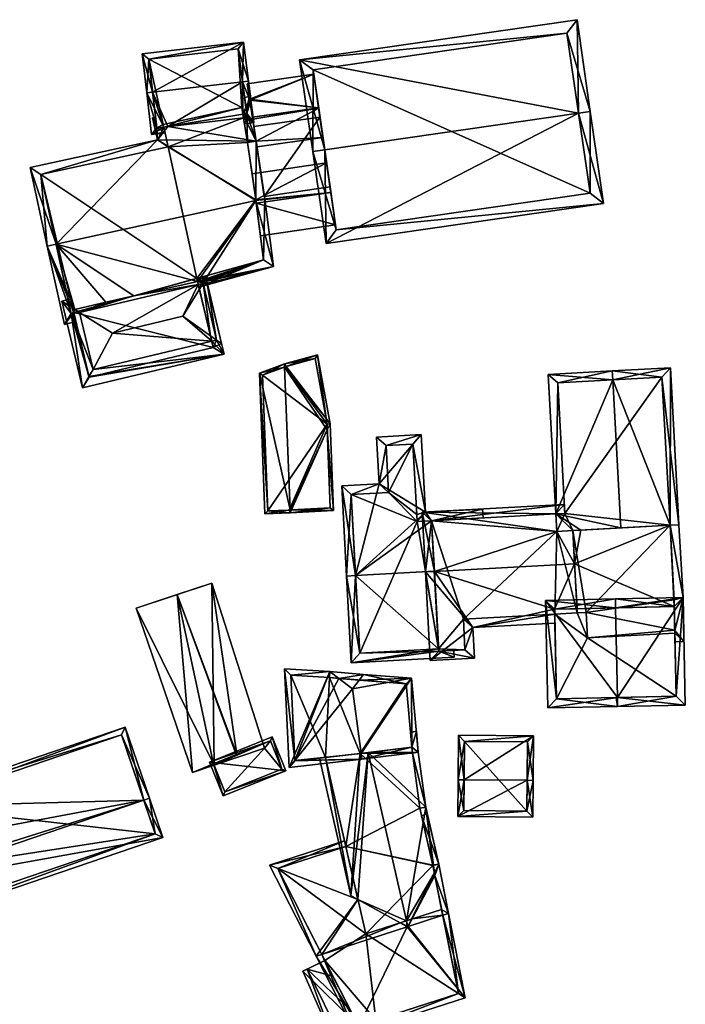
# Model space of a CAD drawing. Header units: inches. Extents: x 2558739 to 2563058, y 1133992 to 1137021.
# Tile 40 of 97: x 2560917 to 2560973, y 1134446 to 1134528. Entities that reach past the tile are written whole.
import ezdxf

# ---------------------------------------------------------------- set-up
doc = ezdxf.new("R2010")
doc.units = ezdxf.units.IN
doc.header["$MEASUREMENT"] = 0
doc.layers.add('Gebaeude Einzelhaus', color=10, linetype='Continuous')
doc.layers.add('Offenes Gebaeude', color=10, linetype='Continuous')

msp = doc.modelspace()

# ---------------------------------------------------------------- meshes
at = {"layer": 'Gebaeude Einzelhaus'}
mesh = msp.add_polyface(dxfattribs=at)
corners = [(2560963.856, 1134520.499, 402.546), (2560965.958, 1134512.946, 397.821), (2560964.846, 1134520.642, 402.546), (2560942.733, 1134509.59, 397.821), (2560942.611, 1134517.43, 402.546), (2560941.621, 1134517.287, 402.546), (2560963.735, 1134528.338, 397.821), (2560940.509, 1134524.983, 397.821), (2560943.58, 1134510.723, 398.429), (2560941.642, 1134524.136, 398.429), (2560964.825, 1134513.793, 398.429), (2560962.888, 1134527.205, 398.429), (2560962.888, 1134527.205, 384.98), (2560964.825, 1134513.793, 384.979), (2560941.642, 1134524.136, 384.98), (2560942.105, 1134520.931, 393.086), (2560943.126, 1134513.866, 393.084), (2560942.46, 1134518.473, 392.273), (2560942.77, 1134516.333, 392.135), (2560941.695, 1134523.766, 391.748), (2560942.1, 1134520.966, 393.098), (2560942.213, 1134520.184, 391.798), (2560943.58, 1134510.723, 384.979), (2560941.695, 1134523.766, 391.648), (2560943.52, 1134511.138, 391.934), (2560943.059, 1134514.332, 391.798), (2560943.52, 1134511.138, 392.034), (2560943.126, 1134513.866, 392.984), (2560943.059, 1134514.332, 391.898), (2560942.77, 1134516.333, 392.035), (2560942.213, 1134520.184, 391.898), (2560942.1, 1134520.966, 392.998), (2560942.105, 1134520.931, 392.986), (2560942.46, 1134518.473, 392.173)]
mesh.append_faces([[corners[k] for k in face] for face in [(11, 9, 7), (6, 11, 7), (0, 11, 2), (10, 0, 2), (2, 11, 6), (1, 8, 10), (1, 10, 2), (3, 8, 1), (4, 8, 5), (9, 4, 5), (7, 9, 5), (5, 8, 3), (0, 7, 4), (4, 7, 5), (2, 6, 0), (0, 6, 7), (3, 4, 5), (3, 0, 4), (3, 1, 0), (0, 1, 2)]], dxfattribs={"color": 13})
mesh.append_faces([[corners[k] for k in face] for face in [(13, 22, 14), (13, 14, 12), (10, 8, 13), (13, 8, 22), (18, 33, 29), (18, 17, 33), (30, 29, 33), (32, 30, 33), (30, 32, 31), (23, 21, 31), (31, 21, 30), (27, 25, 24), (28, 27, 29), (28, 29, 30), (27, 28, 25), (24, 8, 26), (26, 8, 16), (22, 24, 25), (21, 22, 25), (24, 22, 8), (19, 14, 23), (23, 14, 21), (21, 14, 22), (15, 9, 20), (20, 9, 19), (19, 9, 14), (16, 4, 18), (18, 4, 17), (17, 4, 15), (4, 16, 8), (15, 4, 9), (9, 11, 14), (14, 11, 12), (0, 10, 11), (11, 10, 12), (12, 10, 13)]], dxfattribs={"color": 41})
mesh = msp.add_polyface(dxfattribs=at)
corners = [(2560935.731, 1134523.136, 393.173), (2560936.228, 1134523.194, 393.173), (2560935.802, 1134526.449, 391.417), (2560928.207, 1134522.261, 393.173), (2560927.331, 1134525.464, 391.417), (2560927.71, 1134522.203, 393.173), (2560935.759, 1134520.429, 391.733), (2560936.436, 1134521.599, 392.313), (2560936.331, 1134521.585, 392.312), (2560936.682, 1134519.717, 391.298), (2560936.315, 1134521.683, 392.365), (2560936.423, 1134521.697, 392.366), (2560929.475, 1134519.382, 391.565), (2560929.147, 1134519.328, 391.556), (2560928.115, 1134518.721, 391.298), (2560929.235, 1134518.922, 391.335), (2560929.25, 1134518.853, 391.298), (2560935.809, 1134520.119, 391.565), (2560935.889, 1134519.625, 391.298), (2560928.554, 1134519.275, 391.565), (2560936.121, 1134520.155, 391.565), (2560936.078, 1134520.483, 391.742), (2560935.37, 1134525.895, 391.685), (2560927.885, 1134525.025, 391.684), (2560936.121, 1134520.155, 384.98), (2560935.37, 1134525.895, 384.98), (2560927.885, 1134525.025, 384.98), (2560928.554, 1134519.275, 384.98), (2560928.554, 1134519.275, 391.516), (2560929.143, 1134519.344, 391.547), (2560929.143, 1134519.344, 384.98), (2560935.809, 1134520.119, 384.98), (2560935.668, 1134520.988, 384.98), (2560929.097, 1134519.555, 384.98)]
mesh.append_faces([[corners[k] for k in face] for face in [(4, 23, 5), (5, 23, 3), (22, 1, 0), (4, 2, 23), (23, 2, 22), (22, 2, 1), (10, 1, 11), (10, 0, 1), (7, 21, 8), (8, 21, 10), (10, 21, 0), (20, 18, 17), (7, 9, 21), (21, 9, 20), (20, 9, 18), (15, 19, 13), (13, 19, 12), (19, 5, 3), (16, 14, 15), (15, 14, 19), (19, 14, 5), (9, 17, 18), (9, 6, 17), (13, 14, 15), (15, 14, 16), (13, 5, 14), (12, 3, 13), (13, 3, 5), (6, 0, 12), (12, 0, 3), (6, 10, 0), (0, 10, 1), (1, 10, 11), (6, 8, 10), (9, 7, 6), (6, 7, 8), (3, 4, 5), (0, 2, 3), (3, 2, 4), (0, 1, 2)]], dxfattribs={"color": 13})
mesh.append_faces([[corners[k] for k in face] for face in [(26, 33, 27), (27, 33, 30), (24, 32, 25), (25, 32, 26), (26, 32, 33), (24, 31, 32), (24, 20, 31), (31, 20, 17), (29, 28, 30), (30, 28, 27), (12, 19, 29), (29, 19, 28), (26, 28, 23), (23, 28, 3), (3, 28, 19), (26, 27, 28), (23, 25, 26), (23, 22, 25), (21, 22, 0), (21, 25, 22), (21, 24, 25), (21, 20, 24)]], dxfattribs={"color": 41})
mesh = msp.add_polyface(dxfattribs=at)
corners = [(2560928.554, 1134519.275, 391.516), (2560928.204, 1134520.128, 391.03), (2560928.609, 1134518.27, 392.048), (2560928.449, 1134520.181, 391.03), (2560920.115, 1134509.531, 395.646), (2560917.949, 1134515.946, 392.048), (2560936.853, 1134513.18, 395.646), (2560936.885, 1134518.169, 393.043), (2560929.475, 1134519.382, 391.565), (2560929.143, 1134519.344, 391.547), (2560919.382, 1134509.371, 395.646), (2560937.588, 1134513.34, 395.646), (2560936.078, 1134520.483, 391.742), (2560936.282, 1134521.889, 391.03), (2560935.759, 1134520.429, 391.733), (2560935.905, 1134521.807, 391.03), (2560932.777, 1134506.241, 392.485), (2560932.075, 1134505.926, 392.4), (2560938.314, 1134507.659, 392.595), (2560932.512, 1134506.411, 392.604), (2560931.961, 1134506.403, 392.662), (2560932.578, 1134506.524, 392.655), (2560932.734, 1134506.423, 392.585), (2560921.7, 1134504.044, 392.599), (2560924.296, 1134504.662, 392.626), (2560926.638, 1134505.194, 392.637), (2560921.582, 1134503.853, 392.512), (2560920.815, 1134502.797, 392.048), (2560921.597, 1134503.793, 392.48), (2560921.771, 1134503.063, 392.078), (2560937.488, 1134508.208, 392.976), (2560921.534, 1134503.776, 392.478), (2560921.379, 1134503.733, 392.473), (2560929.502, 1134517.697, 392.449), (2560918.842, 1134515.373, 392.449), (2560929.147, 1134519.328, 391.556), (2560936.845, 1134513.239, 395.614), (2560936.144, 1134518.055, 393.018), (2560937.23, 1134510.229, 391.877), (2560937.488, 1134508.208, 384.979), (2560937.23, 1134510.229, 391.977), (2560936.845, 1134513.239, 384.979), (2560936.851, 1134513.196, 392.838), (2560936.881, 1134512.963, 392.927), (2560936.881, 1134512.963, 393.027), (2560936.851, 1134513.195, 392.939), (2560936.845, 1134513.239, 392.922), (2560936.845, 1134513.239, 392.822), (2560936.526, 1134515.431, 391.978), (2560936.144, 1134518.055, 384.98), (2560936.526, 1134515.431, 392.078), (2560935.809, 1134520.119, 391.565), (2560935.809, 1134520.119, 384.98), (2560929.502, 1134517.697, 384.98), (2560929.143, 1134519.344, 384.98), (2560918.842, 1134515.373, 384.979), (2560921.379, 1134503.733, 384.979), (2560921.379, 1134503.733, 392.39), (2560921.597, 1134503.794, 384.979), (2560931.9, 1134506.656, 392.55), (2560931.9, 1134506.656, 384.979), (2560935.668, 1134520.988, 384.98), (2560929.097, 1134519.555, 384.98)]
mesh.append_faces([[corners[k] for k in face] for face in [(6, 36, 11), (13, 12, 15), (12, 37, 14), (13, 7, 12), (12, 7, 37), (37, 7, 36), (36, 7, 11), (35, 0, 9), (0, 1, 3), (35, 2, 0), (0, 2, 1), (2, 34, 5), (5, 34, 10), (10, 34, 4), (35, 33, 2), (2, 33, 34), (32, 10, 4), (32, 27, 10), (31, 29, 32), (32, 29, 27), (31, 28, 29), (20, 21, 19), (16, 17, 19), (19, 17, 20), (16, 18, 17), (21, 30, 22), (22, 30, 16), (30, 21, 20), (25, 30, 20), (16, 30, 18), (18, 30, 11), (11, 30, 6), (21, 20, 19), (26, 27, 28), (28, 27, 29), (23, 10, 26), (26, 10, 27), (20, 4, 25), (25, 4, 24), (24, 4, 23), (23, 4, 10), (21, 6, 20), (20, 6, 4), (16, 18, 22), (22, 18, 21), (21, 18, 6), (6, 18, 11), (17, 16, 19), (17, 19, 20), (16, 17, 18), (12, 13, 15), (8, 7, 14), (14, 7, 12), (12, 7, 13), (7, 6, 11), (4, 5, 10), (0, 2, 9), (9, 2, 8), (8, 2, 7), (7, 2, 6), (6, 2, 4), (4, 2, 5), (3, 1, 0), (0, 1, 2)]], dxfattribs={"color": 13})
mesh.append_faces([[corners[k] for k in face] for face in [(52, 54, 61), (61, 54, 62), (41, 53, 49), (49, 53, 52), (52, 53, 54), (55, 58, 56), (41, 60, 53), (53, 60, 55), (55, 60, 58), (41, 39, 60), (39, 59, 60), (39, 30, 59), (59, 30, 25), (57, 31, 32), (57, 28, 31), (57, 58, 28), (57, 56, 58), (55, 4, 34), (4, 57, 32), (55, 56, 4), (4, 56, 57), (34, 33, 55), (55, 33, 53), (53, 9, 54), (53, 35, 9), (53, 33, 35), (51, 49, 52), (14, 37, 51), (51, 37, 49), (41, 48, 47), (50, 36, 46), (48, 37, 50), (50, 37, 36), (41, 49, 48), (48, 49, 37), (41, 47, 42), (45, 36, 6), (45, 46, 36), (6, 44, 45), (6, 40, 44), (38, 42, 43), (38, 41, 42), (38, 39, 41), (6, 30, 40), (40, 30, 38), (38, 30, 39)]], dxfattribs={"color": 41})
mesh = msp.add_polyface(dxfattribs=at)
corners = [(2560932.408, 1134506.797, 392.541), (2560932.673, 1134506.686, 392.585), (2560932.628, 1134506.858, 392.512), (2560932.578, 1134506.524, 392.655), (2560932.425, 1134506.261, 392.769), (2560931.9, 1134506.656, 392.55), (2560932.018, 1134506.164, 392.769), (2560926.638, 1134505.194, 392.637), (2560922.081, 1134503.796, 392.769), (2560924.296, 1134504.662, 392.626), (2560933.052, 1134501.848, 393.168), (2560933.563, 1134501.485, 392.769), (2560932.116, 1134505.754, 393.174), (2560930.738, 1134503.493, 394.98), (2560924.836, 1134502.086, 394.98), (2560921.7, 1134504.044, 392.599), (2560921.124, 1134504.9, 392.105), (2560920.595, 1134504.763, 392.105), (2560921.247, 1134504.339, 392.396), (2560921.379, 1134503.733, 392.39), (2560922.328, 1134497.488, 392.104), (2560922.875, 1134498.429, 392.512), (2560923.219, 1134499.02, 392.768), (2560921.582, 1134503.853, 392.512), (2560921.534, 1134503.776, 392.478), (2560934.19, 1134500.314, 392.105), (2560933.162, 1134501.389, 392.769), (2560933.975, 1134501.216, 392.585), (2560931.961, 1134506.403, 392.662), (2560922.884, 1134498.391, 392.492), (2560933.286, 1134500.87, 392.493), (2560932.734, 1134506.423, 392.585), (2560932.671, 1134506.686, 392.585), (2560931.9, 1134506.656, 384.979), (2560933.286, 1134500.87, 384.979), (2560922.884, 1134498.391, 384.979), (2560921.597, 1134503.793, 392.48), (2560921.597, 1134503.794, 384.979), (2560933.563, 1134501.485, 392.669), (2560932.425, 1134506.261, 392.669), (2560933.975, 1134501.216, 392.485), (2560932.777, 1134506.241, 392.485), (2560932.671, 1134506.686, 392.485), (2560932.512, 1134506.411, 392.604)]
mesh.append_faces([[corners[k] for k in face] for face in [(31, 11, 27), (31, 4, 11), (31, 3, 4), (31, 32, 3), (11, 26, 10), (27, 30, 11), (11, 30, 26), (27, 25, 30), (30, 25, 29), (29, 25, 20), (20, 21, 29), (21, 24, 23), (21, 19, 24), (19, 17, 18), (21, 20, 19), (19, 20, 17), (18, 17, 16), (12, 6, 4), (11, 10, 4), (4, 10, 12), (28, 4, 6), (28, 0, 4), (28, 5, 0), (4, 0, 3), (3, 0, 1), (1, 0, 2), (14, 8, 22), (13, 26, 10), (10, 26, 11), (13, 14, 26), (26, 14, 22), (27, 11, 25), (21, 25, 22), (22, 25, 26), (26, 25, 11), (21, 20, 25), (17, 19, 18), (19, 8, 24), (24, 8, 23), (23, 8, 15), (19, 22, 8), (19, 21, 22), (17, 20, 19), (19, 20, 21), (16, 17, 18), (15, 8, 9), (6, 12, 4), (6, 13, 12), (8, 14, 6), (6, 14, 13), (10, 12, 13), (10, 4, 12), (10, 11, 4), (6, 7, 8), (8, 7, 9), (6, 5, 7), (6, 4, 5), (5, 4, 0), (3, 0, 4), (3, 1, 0), (0, 1, 2)]], dxfattribs={"color": 13})
mesh.append_faces([[corners[k] for k in face] for face in [(41, 43, 42), (41, 39, 43), (41, 38, 39), (41, 40, 38), (43, 3, 42), (42, 3, 32), (43, 4, 3), (43, 39, 4), (31, 42, 32), (31, 41, 42), (31, 27, 41), (41, 27, 40), (27, 38, 40), (27, 11, 38), (11, 4, 38), (38, 4, 39), (34, 37, 33), (34, 35, 37), (30, 29, 34), (34, 29, 35), (35, 36, 37), (35, 21, 36), (36, 21, 23), (35, 29, 21), (33, 26, 34), (34, 26, 30), (33, 6, 26), (26, 6, 10), (10, 6, 12), (5, 28, 33), (33, 28, 6)]], dxfattribs={"color": 41})
mesh = msp.add_polyface(dxfattribs=at)
corners = [(2560942.727, 1134494.924, 391.428), (2560943.06, 1134494.488, 391.274), (2560942.016, 1134500.269, 391.569), (2560939.397, 1134499.284, 392.968), (2560939.234, 1134499.498, 393.044), (2560939.711, 1134487.258, 393.044), (2560939.721, 1134487.009, 393.044), (2560939.835, 1134487.265, 392.983), (2560942.83, 1134493.972, 391.396), (2560939.244, 1134499.235, 393.044), (2560943.338, 1134487.214, 391.348), (2560937.14, 1134498.729, 391.385), (2560937.601, 1134486.926, 391.385), (2560941.819, 1134499.955, 391.684), (2560943.079, 1134487.45, 391.462), (2560942.811, 1134494.46, 391.396), (2560937.398, 1134498.556, 391.581), (2560937.841, 1134487.186, 391.58), (2560939.311, 1134499.26, 393.011), (2560939.636, 1134487.254, 392.985), (2560939.636, 1134487.254, 385.744), (2560943.079, 1134487.45, 385.744), (2560942.811, 1134494.46, 385.744), (2560941.819, 1134499.955, 385.744), (2560939.311, 1134499.26, 385.744), (2560937.398, 1134498.556, 385.744), (2560937.841, 1134487.186, 385.744)]
mesh.append_faces([[corners[k] for k in face] for face in [(6, 5, 7), (19, 5, 6), (6, 14, 10), (6, 7, 14), (12, 17, 6), (6, 17, 19), (9, 4, 18), (3, 18, 4), (11, 17, 12), (4, 16, 11), (11, 16, 17), (4, 9, 16), (3, 4, 13), (13, 4, 2), (1, 15, 0), (1, 8, 15), (10, 8, 1), (10, 14, 8), (1, 0, 2), (2, 0, 13), (5, 12, 6), (4, 11, 9), (9, 11, 5), (5, 11, 12), (7, 10, 8), (8, 10, 1), (7, 6, 10), (9, 3, 4), (9, 0, 3), (5, 8, 9), (9, 8, 0), (0, 8, 1), (5, 7, 8), (5, 6, 7), (0, 2, 3), (3, 2, 4), (0, 1, 2)]], dxfattribs={"color": 13})
mesh.append_faces([[corners[k] for k in face] for face in [(22, 26, 25), (22, 25, 24), (22, 24, 23), (20, 26, 22), (20, 22, 21), (19, 17, 20), (20, 17, 26), (17, 25, 26), (17, 16, 25), (16, 24, 25), (16, 18, 24), (9, 18, 16), (18, 3, 24), (3, 13, 24), (24, 13, 23), (0, 23, 13), (0, 22, 23), (0, 15, 22), (8, 22, 15), (8, 21, 22), (8, 14, 21), (7, 20, 14), (14, 20, 21), (7, 19, 20), (5, 19, 7)]], dxfattribs={"color": 41})
mesh = msp.add_polyface(dxfattribs=at)
corners = [(2560971.551, 1134499.174, 398.306), (2560966.679, 1134498.91, 401.071), (2560966.72, 1134498.161, 401.071), (2560971.525, 1134485.98, 398.726), (2560967.391, 1134485.756, 401.071), (2560972.264, 1134486.02, 398.306), (2560961.328, 1134498.62, 398.306), (2560961.962, 1134486.922, 398.306), (2560963.381, 1134485.539, 398.999), (2560962.041, 1134485.466, 398.306), (2560964.042, 1134485.574, 399.34), (2560970.843, 1134498.385, 398.731), (2560962.118, 1134497.911, 398.693), (2560962.711, 1134486.963, 398.693), (2560961.962, 1134486.922, 397.452), (2560962.711, 1134486.963, 397.452), (2560962.67, 1134487.711, 397.088), (2560950.769, 1134487.066, 397.088), (2560951.789, 1134482.107, 399.522), (2560951.04, 1134482.066, 399.522), (2560962.041, 1134485.466, 398.162), (2560963.533, 1134482.743, 399.522), (2560963.381, 1134485.539, 398.162), (2560955.005, 1134477.409, 396.991), (2560951.443, 1134474.636, 395.652), (2560955.144, 1134474.836, 395.652), (2560961.869, 1134478.532, 397.381), (2560961.884, 1134477.781, 396.991), (2560961.86, 1134478.948, 397.597), (2560963.736, 1134478.987, 397.565), (2560951.559, 1134486.358, 397.452), (2560954.355, 1134475.545, 396.041), (2560954.216, 1134478.118, 397.382), (2560952.151, 1134475.425, 396.041), (2560971.921, 1134476.951, 397.306), (2560971.937, 1134476.2, 397.313), (2560972.686, 1134476.241, 397.107), (2560971.917, 1134477.159, 397.304), (2560972.609, 1134479.923, 397.073), (2560971.525, 1134485.98, 397.28), (2560972.264, 1134486.02, 397.077), (2560971.875, 1134479.158, 397.286), (2560963.381, 1134485.539, 399.522), (2560963.736, 1134478.987, 399.522), (2560971.868, 1134479.731, 397.279), (2560971.525, 1134485.98, 386.495), (2560970.843, 1134498.385, 386.495), (2560962.118, 1134497.911, 386.495), (2560962.711, 1134486.963, 386.495), (2560961.962, 1134486.922, 386.495), (2560963.381, 1134485.539, 386.495), (2560962.041, 1134485.466, 386.495), (2560951.559, 1134486.358, 396.206), (2560951.559, 1134486.358, 386.495), (2560951.788, 1134482.122, 398.084), (2560952.141, 1134475.612, 395.11), (2560952.151, 1134475.425, 395.024), (2560952.141, 1134475.612, 386.495), (2560952.151, 1134475.425, 386.495), (2560954.355, 1134475.545, 386.495), (2560954.216, 1134478.118, 386.495), (2560961.869, 1134478.532, 386.495), (2560963.755, 1134478.634, 386.495), (2560971.868, 1134479.731, 386.495), (2560971.921, 1134476.951, 386.495), (2560971.917, 1134477.176, 386.495), (2560964.62, 1134476.556, 386.495), (2560964.505, 1134478.675, 386.495)]
mesh.append_faces([[corners[k] for k in face] for face in [(37, 36, 34), (34, 36, 35), (44, 38, 37), (37, 38, 36), (44, 39, 38), (38, 39, 40), (41, 21, 43), (21, 10, 42), (41, 39, 21), (21, 39, 10), (37, 38, 41), (41, 38, 39), (39, 38, 40), (34, 36, 37), (37, 36, 38), (34, 35, 36), (33, 19, 18), (33, 24, 19), (31, 25, 33), (33, 25, 24), (27, 23, 26), (26, 23, 32), (32, 23, 31), (31, 23, 25), (16, 30, 17), (17, 30, 19), (19, 30, 18), (16, 14, 30), (16, 15, 14), (18, 28, 21), (21, 28, 29), (18, 23, 28), (28, 23, 26), (26, 23, 27), (23, 24, 25), (18, 19, 23), (23, 19, 24), (20, 21, 22), (20, 18, 21), (14, 17, 20), (20, 17, 18), (18, 17, 19), (14, 16, 17), (14, 15, 16), (3, 11, 5), (12, 13, 7), (6, 12, 7), (2, 12, 1), (11, 2, 1), (1, 12, 6), (5, 11, 0), (0, 11, 1), (2, 7, 4), (4, 7, 10), (10, 7, 8), (8, 7, 9), (2, 6, 7), (2, 1, 6), (0, 3, 5), (0, 2, 3), (3, 2, 4), (0, 1, 2)]], dxfattribs={"color": 13})
mesh.append_faces([[corners[k] for k in face] for face in [(65, 67, 63), (63, 67, 45), (45, 67, 50), (50, 67, 62), (65, 66, 67), (65, 64, 66), (37, 65, 44), (44, 65, 63), (37, 64, 65), (37, 34, 64), (39, 44, 45), (45, 44, 63), (22, 21, 8), (8, 21, 42), (21, 29, 43), (10, 8, 42), (60, 51, 61), (61, 51, 62), (62, 51, 50), (60, 53, 51), (51, 53, 49), (59, 57, 60), (60, 57, 53), (59, 58, 57), (60, 26, 32), (60, 61, 26), (32, 31, 60), (60, 31, 59), (59, 56, 58), (59, 31, 56), (56, 31, 33), (56, 57, 58), (56, 55, 57), (54, 30, 52), (54, 18, 30), (56, 33, 55), (55, 33, 54), (54, 33, 18), (52, 49, 53), (52, 14, 49), (52, 30, 14), (48, 51, 49), (48, 50, 51), (48, 45, 50), (48, 46, 45), (48, 47, 46), (8, 9, 22), (22, 9, 20), (4, 39, 3), (4, 10, 39), (20, 7, 14), (20, 9, 7), (15, 7, 13), (15, 14, 7), (15, 48, 14), (14, 48, 49), (12, 15, 13), (12, 47, 15), (15, 47, 48), (12, 46, 47), (2, 11, 12), (12, 11, 46), (39, 11, 3), (39, 46, 11), (39, 45, 46)]], dxfattribs={"color": 41})
mesh = msp.add_polyface(dxfattribs=at)
corners = [(2560952.151, 1134475.425, 395.024), (2560944.836, 1134474.464, 394.767), (2560953.449, 1134474.931, 394.767), (2560952.141, 1134475.612, 395.11), (2560945.192, 1134481.764, 398.084), (2560944.444, 1134481.724, 398.084), (2560953.418, 1134475.494, 395.024), (2560951.788, 1134482.122, 398.084), (2560951.559, 1134486.358, 396.206), (2560955.865, 1134486.592, 396.206), (2560955.824, 1134487.34, 395.874), (2560951.046, 1134487.081, 395.874), (2560947.17, 1134489.44, 394.738), (2560950.696, 1134493.569, 392.997), (2560946.956, 1134493.368, 392.997), (2560944.034, 1134489.27, 394.738), (2560945.545, 1134475.254, 395.109), (2560950.338, 1134486.291, 396.206), (2560950.313, 1134486.889, 395.941), (2560949.988, 1134492.78, 393.329), (2560947.746, 1134492.659, 393.329), (2560947.96, 1134488.731, 395.07), (2560944.824, 1134488.561, 395.07), (2560950.313, 1134486.889, 386.495), (2560949.988, 1134492.78, 386.495), (2560947.746, 1134492.659, 386.495), (2560947.96, 1134488.731, 386.495), (2560944.824, 1134488.561, 386.495), (2560945.545, 1134475.254, 386.495), (2560952.141, 1134475.612, 386.495), (2560951.559, 1134486.358, 386.495), (2560950.338, 1134486.291, 386.495)]
mesh.append_faces([[corners[k] for k in face] for face in [(12, 22, 15), (15, 22, 5), (5, 22, 4), (12, 21, 22), (13, 20, 14), (14, 20, 12), (12, 20, 21), (11, 19, 13), (13, 19, 20), (11, 18, 19), (11, 17, 18), (10, 8, 11), (11, 8, 17), (10, 9, 8), (0, 16, 3), (16, 5, 4), (0, 1, 16), (16, 1, 5), (6, 2, 0), (0, 2, 1), (8, 4, 7), (4, 15, 5), (4, 12, 15), (12, 13, 14), (8, 11, 4), (4, 11, 12), (12, 11, 13), (8, 10, 11), (8, 9, 10), (4, 3, 7), (0, 2, 6), (5, 1, 4), (4, 1, 3), (3, 1, 0), (0, 1, 2)]], dxfattribs={"color": 13})
mesh.append_faces([[corners[k] for k in face] for face in [(31, 26, 23), (23, 26, 24), (24, 26, 25), (31, 27, 26), (31, 28, 27), (30, 29, 31), (31, 29, 28), (18, 31, 23), (18, 17, 31), (8, 30, 17), (17, 30, 31), (28, 29, 16), (16, 29, 3), (4, 28, 16), (4, 27, 28), (4, 22, 27), (22, 21, 27), (27, 21, 26), (21, 20, 26), (26, 20, 25), (20, 19, 25), (25, 19, 24), (19, 23, 24), (19, 18, 23)]], dxfattribs={"color": 41})
mesh = msp.add_polyface(dxfattribs=at)
corners = [(2560933.304, 1134466.001, 390.792), (2560931.536, 1134465.256, 390.193), (2560933.354, 1134465.877, 390.794), (2560930.265, 1134480.165, 391.354), (2560935.197, 1134466.764, 391.43), (2560926.836, 1134479.019, 390.193), (2560933.153, 1134481.13, 392.332), (2560935.245, 1134466.784, 391.446), (2560937.447, 1134467.672, 392.188), (2560933.153, 1134481.13, 384.521), (2560926.836, 1134479.019, 384.521), (2560931.536, 1134465.256, 384.521), (2560933.354, 1134465.877, 384.521), (2560937.447, 1134467.672, 384.521), (2560937.561, 1134467.314, 384.521)]
mesh.append_faces([[corners[k] for k in face] for face in [(3, 7, 6), (3, 4, 7), (6, 7, 8), (1, 3, 5), (3, 0, 4), (3, 1, 0), (0, 1, 2)]], dxfattribs={"color": 13})
mesh.append_faces([[corners[k] for k in face] for face in [(10, 12, 11), (12, 13, 14), (10, 9, 12), (12, 9, 13), (9, 8, 13), (9, 6, 8), (11, 12, 1), (1, 12, 2), (1, 5, 11), (11, 5, 10), (3, 10, 5), (3, 9, 10), (3, 6, 9)]], dxfattribs={"color": 41})
mesh = msp.add_polyface(dxfattribs=at)
corners = [(2560967.118, 1134471.547, 403.062), (2560967.134, 1134470.798, 403.062), (2560972.798, 1134470.916, 400.076), (2560972.609, 1134479.923, 400.076), (2560966.961, 1134479.055, 403.062), (2560966.945, 1134479.804, 403.062), (2560961.094, 1134479.681, 400.076), (2560961.283, 1134470.675, 400.076), (2560972.033, 1134471.65, 400.471), (2560971.875, 1134479.158, 400.471), (2560961.86, 1134478.948, 400.459), (2560962.016, 1134471.441, 400.458), (2560966.999, 1134471.544, 403.001), (2560972.033, 1134471.65, 386.495), (2560962.016, 1134471.441, 386.495), (2560971.921, 1134476.951, 397.306), (2560971.917, 1134477.159, 397.304), (2560971.875, 1134479.158, 397.286), (2560971.921, 1134476.951, 386.495), (2560963.736, 1134478.987, 399.522), (2560961.86, 1134478.948, 397.597), (2560963.736, 1134478.987, 397.565), (2560961.869, 1134478.532, 397.381), (2560961.869, 1134478.532, 386.495), (2560964.62, 1134476.556, 386.495), (2560963.755, 1134478.634, 386.495), (2560964.505, 1134478.675, 386.495)]
mesh.append_faces([[corners[k] for k in face] for face in [(0, 8, 1), (1, 11, 12), (12, 0, 1), (7, 11, 1), (10, 11, 6), (6, 11, 7), (4, 10, 5), (9, 4, 5), (5, 10, 6), (8, 9, 3), (3, 9, 5), (1, 8, 2), (2, 8, 3), (0, 7, 1), (4, 6, 0), (0, 6, 7), (4, 5, 6), (0, 3, 4), (4, 3, 5), (0, 2, 3), (0, 1, 2)]], dxfattribs={"color": 13})
mesh.append_faces([[corners[k] for k in face] for face in [(13, 24, 18), (24, 25, 26), (24, 23, 25), (13, 14, 24), (24, 14, 23), (14, 22, 23), (22, 10, 20), (14, 11, 22), (22, 11, 10), (10, 19, 20), (20, 19, 21), (19, 9, 17), (10, 4, 19), (19, 4, 9), (15, 13, 18), (15, 8, 13), (17, 9, 16), (16, 9, 15), (15, 9, 8), (8, 11, 13), (13, 11, 14), (8, 12, 11), (0, 12, 8)]], dxfattribs={"color": 41})
mesh = msp.add_polyface(dxfattribs=at)
corners = [(2560939.631, 1134465.676, 395.718), (2560943.05, 1134473.713, 397.638), (2560939.245, 1134473.956, 395.719), (2560945.658, 1134466.861, 398.539), (2560944.929, 1134472.275, 398.539), (2560940.105, 1134466.266, 395.97), (2560945.724, 1134466.368, 398.539), (2560943.783, 1134473.152, 397.99), (2560950.445, 1134466.954, 395.973), (2560949.88, 1134473.159, 395.829), (2560945.491, 1134473.013, 398.185), (2560945.85, 1134473.486, 397.959), (2560939.771, 1134473.421, 395.972), (2560940.106, 1134466.234, 395.969), (2560945.569, 1134466.85, 398.498), (2560949.904, 1134467.39, 396.231), (2560949.421, 1134472.695, 396.108), (2560943.014, 1134473.214, 397.607), (2560946.248, 1134466.934, 397.452), (2560945.569, 1134466.85, 397.156), (2560949.903, 1134467.39, 395.694), (2560949.421, 1134472.695, 383.745), (2560949.903, 1134467.39, 383.745), (2560943.014, 1134473.214, 383.745), (2560939.771, 1134473.421, 383.745), (2560940.106, 1134466.234, 383.745), (2560942.686, 1134466.525, 395.9), (2560942.686, 1134466.525, 383.745), (2560945.569, 1134466.85, 383.745)]
mesh.append_faces([[corners[k] for k in face] for face in [(1, 17, 12), (1, 7, 17), (10, 7, 11), (7, 1, 11), (3, 6, 14), (9, 16, 11), (11, 16, 10), (6, 15, 8), (8, 15, 9), (9, 15, 16), (6, 3, 15), (5, 13, 0), (0, 13, 6), (6, 13, 14), (12, 2, 1), (12, 5, 2), (0, 2, 5), (10, 7, 4), (10, 11, 7), (7, 11, 1), (3, 9, 4), (4, 9, 10), (10, 9, 11), (6, 8, 3), (3, 8, 9), (5, 1, 0), (5, 7, 1), (5, 4, 7), (3, 5, 6), (6, 5, 0), (3, 4, 5), (0, 1, 2)]], dxfattribs={"color": 13})
mesh.append_faces([[corners[k] for k in face] for face in [(23, 27, 24), (24, 27, 25), (22, 28, 21), (21, 28, 23), (23, 28, 27), (14, 26, 19), (26, 25, 27), (14, 13, 26), (26, 13, 25), (13, 5, 25), (5, 24, 25), (5, 12, 24), (12, 23, 24), (12, 17, 23), (10, 17, 7), (10, 16, 17), (17, 16, 23), (23, 16, 21), (20, 16, 15), (22, 21, 20), (20, 21, 16), (3, 18, 15), (15, 18, 20), (3, 14, 18), (18, 14, 19)]], dxfattribs={"color": 41})
mesh = msp.add_polyface(dxfattribs=at)
corners = [(2560927.464, 1134462.953, 396.074), (2560929.064, 1134459.803, 392.39), (2560927.938, 1134463.114, 396.074), (2560906.128, 1134455.691, 396.074), (2560905.794, 1134451.883, 392.39), (2560905.126, 1134455.35, 396.074), (2560904.655, 1134455.19, 396.074), (2560904.638, 1134455.24, 396.043), (2560905.017, 1134455.666, 395.878), (2560902.266, 1134455.344, 395.536), (2560902.303, 1134454.959, 395.757), (2560905.147, 1134455.681, 395.894), (2560906.524, 1134456.353, 395.781), (2560905.607, 1134456.041, 395.781), (2560905.59, 1134456.036, 395.78), (2560925.916, 1134469.05, 392.39), (2560907.948, 1134462.406, 392.684), (2560908.307, 1134459.338, 394.459), (2560907.889, 1134462.915, 392.39), (2560905.124, 1134455.876, 395.781), (2560906.104, 1134452.516, 392.916), (2560928.43, 1134460.115, 392.916), (2560925.604, 1134468.415, 392.684), (2560928.43, 1134460.115, 382.652), (2560925.604, 1134468.415, 382.652), (2560907.948, 1134462.406, 382.652), (2560905.017, 1134455.666, 382.652), (2560906.104, 1134452.516, 382.652), (2560908.575, 1134457.052, 382.652), (2560905.147, 1134455.681, 382.652), (2560905.607, 1134456.042, 382.652), (2560905.124, 1134455.877, 382.652)]
mesh.append_faces([[corners[k] for k in face] for face in [(0, 22, 2), (2, 22, 15), (15, 22, 18), (18, 22, 16), (8, 7, 9), (9, 7, 10), (8, 5, 7), (7, 5, 6), (4, 21, 1), (1, 21, 2), (2, 21, 0), (5, 20, 6), (6, 20, 4), (4, 20, 21), (11, 14, 19), (16, 15, 18), (12, 0, 17), (17, 0, 16), (16, 0, 15), (15, 0, 2), (11, 3, 14), (14, 3, 13), (13, 3, 12), (12, 3, 0), (8, 5, 11), (11, 5, 3), (10, 7, 9), (9, 7, 8), (8, 7, 5), (5, 7, 6), (4, 5, 6), (4, 3, 5), (4, 1, 3), (3, 1, 0), (0, 1, 2)]], dxfattribs={"color": 13})
mesh.append_faces([[corners[k] for k in face] for face in [(30, 29, 31), (28, 27, 30), (30, 27, 29), (29, 27, 26), (24, 23, 25), (25, 23, 28), (28, 23, 27), (21, 20, 23), (23, 20, 27), (27, 20, 26), (26, 20, 8), (8, 20, 5), (24, 25, 22), (22, 25, 16), (22, 23, 24), (0, 21, 22), (22, 21, 23)]], dxfattribs={"color": 41})
mesh = msp.add_polyface(dxfattribs=at)
corners = [(2560949.45, 1134452.836, 397.452), (2560949.519, 1134452.334, 397.433), (2560949.561, 1134452.348, 397.452), (2560948.922, 1134452.665, 397.211), (2560945.388, 1134454.626, 395.9), (2560946.248, 1134466.934, 397.452), (2560944.801, 1134454.953, 395.682), (2560945.569, 1134466.85, 397.156), (2560942.686, 1134466.525, 395.9), (2560942.185, 1134466.468, 395.682), (2560949.87, 1134452.973, 397.242), (2560949.599, 1134452.36, 397.433), (2560949.93, 1134452.992, 397.211), (2560951.834, 1134456.637, 395.933), (2560952.976, 1134453.454, 395.737), (2560952.399, 1134453.792, 395.971), (2560952.156, 1134457.583, 395.682), (2560951.792, 1134456.848, 395.93), (2560952.498, 1134453.299, 395.977), (2560951.79, 1134456.858, 395.93), (2560952.154, 1134457.594, 395.682), (2560950.445, 1134466.954, 395.487), (2560949.903, 1134467.39, 395.694), (2560950.285, 1134468.715, 395.375), (2560949.794, 1134468.603, 395.616), (2560951.073, 1134462.353, 395.682), (2560949.871, 1134452.973, 397.241), (2560951.666, 1134457.482, 395.922), (2560950.581, 1134462.263, 395.922), (2560949.949, 1134466.889, 395.726), (2560944.383, 1134459.053, 393.895), (2560942.686, 1134466.525, 383.745), (2560944.383, 1134459.053, 383.745), (2560952.399, 1134453.792, 383.745), (2560951.666, 1134457.482, 383.745), (2560951.664, 1134457.49, 383.745), (2560950.581, 1134462.263, 383.745), (2560949.949, 1134466.889, 383.745), (2560949.903, 1134467.39, 383.745), (2560946.045, 1134451.733, 383.745), (2560945.569, 1134466.85, 383.745)]
mesh.append_faces([[corners[k] for k in face] for face in [(2, 1, 0), (0, 1, 3), (6, 8, 4), (6, 9, 8), (21, 22, 23), (23, 22, 24), (25, 29, 21), (21, 29, 22), (25, 28, 29), (20, 27, 25), (25, 27, 28), (16, 19, 27), (19, 16, 17), (27, 20, 16), (16, 13, 17), (16, 14, 13), (13, 14, 15), (15, 14, 18), (11, 26, 12), (11, 2, 26), (26, 2, 0), (25, 19, 20), (25, 0, 19), (19, 0, 10), (10, 0, 2), (21, 5, 25), (25, 5, 0), (24, 22, 23), (23, 22, 21), (21, 22, 5), (19, 16, 20), (10, 17, 19), (19, 17, 16), (14, 15, 18), (10, 13, 17), (17, 13, 16), (16, 13, 14), (14, 13, 15), (10, 12, 13), (2, 11, 10), (10, 11, 12), (6, 8, 9), (6, 7, 8), (4, 5, 6), (6, 5, 7), (3, 0, 4), (4, 0, 5), (3, 1, 0), (0, 1, 2)]], dxfattribs={"color": 13})
mesh.append_faces([[corners[k] for k in face] for face in [(36, 40, 37), (37, 40, 38), (35, 32, 36), (36, 32, 40), (40, 32, 31), (35, 34, 32), (32, 34, 39), (39, 34, 33), (29, 37, 22), (22, 37, 38), (29, 36, 37), (29, 28, 36), (28, 35, 36), (28, 27, 35), (35, 27, 34), (13, 34, 17), (17, 34, 19), (19, 34, 27), (13, 33, 34), (13, 15, 33), (26, 3, 12), (26, 0, 3), (32, 30, 31), (31, 30, 8), (8, 30, 4)]], dxfattribs={"color": 41})
mesh = msp.add_polyface(dxfattribs=at)
corners = [(2560932.978, 1134466.14, 392.517), (2560939.355, 1134465.414, 392.959), (2560938.214, 1134468.25, 392.517), (2560934.119, 1134463.305, 392.959), (2560938.075, 1134467.925, 392.553), (2560939.03, 1134465.553, 392.923), (2560933.304, 1134466.001, 392.553), (2560934.258, 1134463.631, 392.923), (2560939.03, 1134465.553, 384.521), (2560938.075, 1134467.925, 384.521), (2560937.447, 1134467.672, 392.188), (2560937.447, 1134467.672, 384.521), (2560935.245, 1134466.784, 391.446), (2560935.197, 1134466.764, 391.43), (2560933.304, 1134466.001, 390.792), (2560933.354, 1134465.877, 390.794), (2560934.258, 1134463.631, 384.521), (2560933.354, 1134465.877, 384.521), (2560937.561, 1134467.314, 384.521)]
mesh.append_faces([[corners[k] for k in face] for face in [(1, 7, 5), (6, 7, 3), (3, 7, 1), (4, 6, 0), (0, 6, 3), (5, 4, 2), (1, 5, 2), (2, 4, 0), (3, 1, 0), (0, 1, 2)]], dxfattribs={"color": 13})
mesh.append_faces([[corners[k] for k in face] for face in [(8, 18, 9), (9, 18, 11), (8, 16, 18), (18, 16, 17), (5, 7, 8), (8, 7, 16), (16, 15, 17), (15, 6, 14), (16, 7, 15), (15, 7, 6), (6, 13, 14), (6, 12, 13), (6, 10, 12), (10, 9, 11), (6, 4, 10), (10, 4, 9), (4, 8, 9), (4, 5, 8)]], dxfattribs={"color": 41})
mesh = msp.add_polyface(dxfattribs=at)
corners = [(2560954.292, 1134464.655, 393.452), (2560953.792, 1134464.659, 393.452), (2560953.765, 1134461.588, 391.681), (2560959.557, 1134464.607, 393.452), (2560960.03, 1134461.532, 391.681), (2560960.057, 1134464.603, 393.452), (2560960.09, 1134468.322, 391.681), (2560953.825, 1134468.377, 391.681), (2560954.269, 1134462.084, 391.97), (2560954.321, 1134467.873, 391.919), (2560959.534, 1134462.037, 391.97), (2560959.586, 1134467.826, 391.919), (2560954.321, 1134467.873, 386.485), (2560959.586, 1134467.826, 386.485), (2560954.269, 1134462.084, 386.485), (2560959.534, 1134462.037, 386.485)]
mesh.append_faces([[corners[k] for k in face] for face in [(11, 9, 6), (6, 9, 7), (10, 3, 5), (5, 3, 11), (5, 11, 6), (4, 10, 5), (8, 10, 2), (2, 10, 4), (0, 8, 1), (9, 0, 1), (7, 9, 1), (1, 8, 2), (0, 7, 1), (3, 6, 0), (0, 6, 7), (3, 5, 6), (3, 4, 5), (0, 2, 3), (3, 2, 4), (0, 1, 2)]], dxfattribs={"color": 13})
mesh.append_faces([[corners[k] for k in face] for face in [(12, 15, 14), (13, 15, 12), (3, 15, 13), (10, 15, 3), (3, 13, 11), (14, 15, 8), (8, 15, 10), (12, 14, 0), (0, 14, 8), (9, 12, 0), (13, 12, 11), (11, 12, 9)]], dxfattribs={"color": 41})
mesh = msp.add_polyface(dxfattribs=at)
corners = [(2560949.519, 1134452.334, 397.433), (2560945.186, 1134443.416, 393.784), (2560954.379, 1134446.395, 393.784), (2560942.371, 1134450.017, 397.433), (2560941.889, 1134449.861, 397.433), (2560952.498, 1134453.299, 397.433), (2560952.976, 1134453.454, 397.433), (2560949.599, 1134452.36, 397.433), (2560944.383, 1134459.053, 393.895), (2560944.271, 1134459.542, 393.673), (2560937.979, 1134457.503, 393.673), (2560945.388, 1134454.626, 395.9), (2560948.922, 1134452.665, 397.211), (2560949.93, 1134452.992, 397.211), (2560951.834, 1134456.637, 395.933), (2560952.154, 1134457.594, 395.573), (2560950.724, 1134461.633, 393.673), (2560951.201, 1134461.788, 393.673), (2560951.665, 1134457.49, 395.55), (2560945.438, 1134444.024, 394.04), (2560953.803, 1134446.734, 394.039), (2560938.691, 1134457.208, 393.895), (2560952.399, 1134453.792, 395.971), (2560952.4, 1134453.792, 383.745), (2560953.803, 1134446.734, 383.745), (2560938.691, 1134457.208, 383.745), (2560944.383, 1134459.053, 383.745), (2560942.633, 1134449.505, 393.686), (2560943.299, 1134448.204, 393.687), (2560944.751, 1134445.367, 393.7), (2560942.633, 1134449.505, 383.745), (2560945.241, 1134444.41, 393.691), (2560945.438, 1134444.024, 393.692), (2560946.904, 1134444.499, 393.738), (2560946.778, 1134444.458, 393.734), (2560946.904, 1134444.499, 383.745), (2560945.438, 1134444.024, 383.745), (2560946.045, 1134451.733, 383.745)]
mesh.append_faces([[corners[k] for k in face] for face in [(10, 21, 4), (4, 21, 3), (10, 9, 21), (21, 9, 8), (15, 16, 17), (15, 18, 16), (6, 14, 15), (15, 14, 18), (6, 5, 14), (2, 20, 6), (6, 20, 5), (19, 4, 3), (2, 1, 20), (20, 1, 19), (19, 1, 4), (14, 15, 18), (18, 15, 16), (16, 15, 17), (14, 6, 15), (13, 5, 14), (14, 5, 6), (12, 7, 13), (13, 7, 5), (12, 0, 7), (11, 3, 12), (12, 3, 0), (11, 4, 3), (8, 10, 11), (11, 10, 4), (8, 9, 10), (0, 2, 7), (7, 2, 5), (5, 2, 6), (4, 1, 3), (3, 1, 0), (0, 1, 2)]], dxfattribs={"color": 13})
mesh.append_faces([[corners[k] for k in face] for face in [(35, 37, 24), (24, 37, 23), (37, 25, 26), (35, 30, 37), (37, 30, 25), (35, 36, 30), (24, 33, 35), (33, 19, 34), (34, 19, 32), (24, 20, 33), (33, 20, 19), (19, 31, 32), (19, 29, 31), (27, 25, 30), (27, 21, 25), (19, 3, 29), (29, 3, 28), (28, 3, 27), (27, 3, 21), (25, 8, 26), (25, 21, 8), (22, 20, 23), (23, 20, 24), (14, 5, 22), (22, 5, 20)]], dxfattribs={"color": 41})
mesh = msp.add_polyface(dxfattribs=at)
corners = [(2560946.977, 1134443.997, 393.733), (2560947.121, 1134444.044, 393.738), (2560946.904, 1134444.499, 393.738), (2560946.778, 1134444.458, 393.734), (2560941.148, 1134448.797, 393.636), (2560943.299, 1134448.204, 393.687), (2560942.633, 1134449.505, 393.686), (2560944.751, 1134445.367, 393.7), (2560944.024, 1134442.907, 393.659), (2560945.241, 1134444.41, 393.691), (2560945.186, 1134443.416, 393.677), (2560945.438, 1134444.024, 393.692), (2560940.779, 1134448.621, 393.624), (2560943.391, 1134442.63, 393.649), (2560943.391, 1134442.63, 383.745), (2560940.779, 1134448.621, 383.745), (2560945.186, 1134443.416, 383.745), (2560946.977, 1134443.997, 383.745), (2560947.121, 1134444.044, 383.745), (2560946.904, 1134444.499, 383.745), (2560942.633, 1134449.505, 383.745), (2560945.438, 1134444.024, 383.745)]
mesh.append_faces([[corners[k] for k in face] for face in [(4, 13, 8), (4, 12, 13), (0, 11, 10), (10, 11, 9), (0, 3, 11), (10, 9, 8), (8, 9, 7), (8, 7, 4), (4, 7, 5), (4, 5, 6), (0, 2, 3), (0, 1, 2)]], dxfattribs={"color": 13})
mesh.append_faces([[corners[k] for k in face] for face in [(17, 19, 18), (16, 21, 17), (17, 21, 19), (21, 15, 20), (16, 14, 21), (21, 14, 15), (20, 4, 6), (20, 15, 4), (4, 15, 12), (2, 1, 19), (19, 1, 18), (1, 0, 18), (18, 0, 17), (0, 10, 17), (17, 10, 16), (8, 16, 10), (8, 14, 16), (8, 13, 14), (13, 12, 14), (14, 12, 15)]], dxfattribs={"color": 41})
at = {"layer": 'Offenes Gebaeude'}
mesh = msp.add_polyface(dxfattribs=at)
corners = [(2560942.46, 1134518.473, 392.273), (2560936.885, 1134518.169, 392.435), (2560936.956, 1134517.677, 392.273), (2560942.105, 1134520.931, 393.086), (2560936.586, 1134520.009, 393.045), (2560936.315, 1134521.683, 392.365), (2560936.561, 1134520.166, 393.098), (2560942.1, 1134520.966, 393.098), (2560941.695, 1134523.766, 391.748), (2560936.108, 1134522.959, 391.748), (2560942.46, 1134518.473, 392.173), (2560936.956, 1134517.677, 392.173), (2560936.108, 1134522.959, 391.648), (2560941.695, 1134523.766, 391.648), (2560936.885, 1134518.169, 392.335), (2560936.331, 1134521.585, 392.312), (2560936.561, 1134520.166, 392.998), (2560936.586, 1134520.009, 392.945), (2560942.105, 1134520.931, 392.986), (2560942.1, 1134520.966, 392.998)]
mesh.append_faces([[corners[k] for k in face] for face in [(4, 3, 6), (6, 3, 7), (5, 8, 9), (5, 7, 8), (5, 6, 7), (4, 1, 3), (3, 1, 0), (0, 1, 2)]], dxfattribs={"color": 13})
mesh.append_faces([[corners[k] for k in face] for face in [(17, 16, 18), (18, 16, 19), (15, 19, 16), (15, 13, 19), (15, 12, 13), (14, 10, 11), (14, 18, 10), (14, 17, 18), (17, 1, 4), (17, 14, 1), (4, 16, 17), (4, 6, 16), (15, 5, 12), (12, 5, 9), (15, 6, 5), (15, 16, 6), (2, 14, 11), (2, 1, 14), (12, 8, 13), (12, 9, 8), (11, 10, 2), (2, 10, 0)]], dxfattribs={"color": 41})
mesh = msp.add_polyface(dxfattribs=at)
corners = [(2560942.213, 1134520.184, 391.898), (2560937.533, 1134513.534, 391.898), (2560943.059, 1134514.332, 391.898), (2560936.687, 1134519.386, 391.898), (2560936.687, 1134519.386, 391.798), (2560942.213, 1134520.184, 391.798), (2560937.533, 1134513.534, 391.798), (2560943.059, 1134514.332, 391.798)]
mesh.append_faces([[corners[k] for k in face] for face in [(3, 1, 0), (0, 1, 2)]], dxfattribs={"color": 13})
mesh.append_faces([[corners[k] for k in face] for face in [(6, 5, 7), (6, 4, 5), (6, 7, 1), (1, 7, 2), (1, 3, 6), (6, 3, 4), (4, 0, 5), (4, 3, 0)]], dxfattribs={"color": 41})
mesh = msp.add_polyface(dxfattribs=at)
corners = [(2560943.52, 1134511.138, 392.034), (2560943.126, 1134513.866, 393.084), (2560936.881, 1134512.963, 393.027), (2560937.23, 1134510.229, 391.977), (2560936.845, 1134513.239, 392.922), (2560942.77, 1134516.333, 392.135), (2560936.526, 1134515.431, 392.078), (2560936.851, 1134513.195, 392.939), (2560943.52, 1134511.138, 391.934), (2560937.23, 1134510.229, 391.877), (2560942.77, 1134516.333, 392.035), (2560936.526, 1134515.431, 391.978), (2560936.881, 1134512.963, 392.927), (2560943.126, 1134513.866, 392.984), (2560936.851, 1134513.196, 392.838), (2560936.845, 1134513.239, 392.822)]
mesh.append_faces([[corners[k] for k in face] for face in [(1, 7, 2), (1, 4, 7), (1, 5, 4), (4, 5, 6), (0, 2, 3), (0, 1, 2)]], dxfattribs={"color": 13})
mesh.append_faces([[corners[k] for k in face] for face in [(10, 15, 11), (10, 13, 15), (15, 13, 14), (14, 13, 12), (9, 12, 8), (8, 12, 13), (5, 10, 6), (6, 10, 11), (8, 3, 9), (8, 0, 3)]], dxfattribs={"color": 41})

doc.saveas('drawing.dxf')
